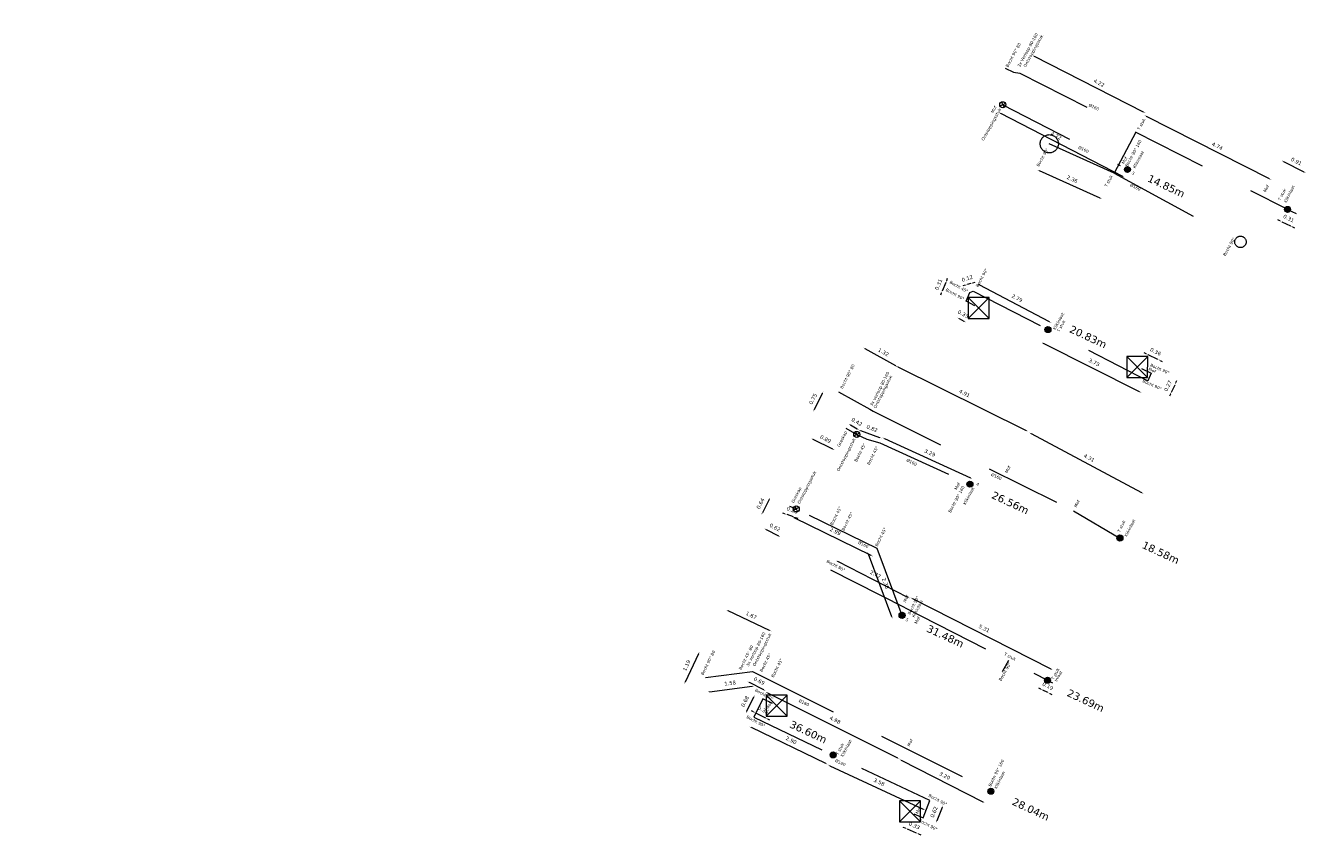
# Model space of a CAD drawing. Header units: inches. Extents: x 0 to 191500, y 0 to 342750.
# Tile 100 of 256: x 186944 to 186987, y 330880 to 330907. Entities that reach past the tile are written whole.
import ezdxf

# ---------------------------------------------------------------- set-up
doc = ezdxf.new("R2010")
doc.units = ezdxf.units.IN
doc.header["$MEASUREMENT"] = 0
for name, pattern in [('RI-HWA_HUISAANSLUITING', [4.8, 3, -1.8]), ('RI-HWA_KOLKAANSLUITING', [4.3, 2.5, -1.8]), ('RI-VWA_HUISAANSLUITING', [6.1, 2.5, -1.8, 0, -1.8])]:
    doc.linetypes.add(name, pattern=pattern)
doc.layers.get('0').update_dxf_attribs({"lineweight": 20})
for name, color, linetype, lineweight in [('ECW', 150, 'Continuous', 20), ('N-WE-RI-HWA-MAATVOERING-T25', 151, 'Continuous', 20), ('N-WE-RI-HWA_HUISAANSLUITING_PVC_160-G', 150, 'RI-HWA_HUISAANSLUITING', 20), ('N-WE-RI-HWA_KOLK-S', 150, 'Continuous', 20), ('N-WE-RI-HWA_KOLKAANSLUITING_PVC_160-G', 150, 'RI-HWA_KOLKAANSLUITING', 20), ('N-WE-RI-INLAAT', 7, 'Continuous', 20), ('N-WE-RI-VWA-MAATVOERING-T25', 30, 'Continuous', 20), ('N-WE-RI-VWA_HUISAANSLUITING_PVC_160-G', 20, 'RI-VWA_HUISAANSLUITING', 20), ('N-WE-RI-VWA_RIOOLPUT_ONTSTOPPINGSPUT-G', 30, 'Continuous', 20), ('Tekst algemeen', 7, 'Continuous', 20)]:
    doc.layers.add(name, color=color, linetype=linetype, lineweight=lineweight)
doc.styles.add('CT_m_1_100_2.5mm', font='verdana.ttf', dxfattribs={"height": 0.25})
doc.styles.add('CT_m_1_50_2.5mm', font='verdana.ttf', dxfattribs={"height": 0.125})
picture_1 = doc.add_image_def('image1.ecw', size_in_pixel=(220000, 285000))

# ---------------------------------------------------------------- blocks, each defined once
blk = doc.blocks.new('A$C2C270354')
h = blk.add_hatch(color=256)
h.dxf.hatch_style = 1
edge = h.paths.add_edge_path()
edge.add_arc((0, 0), 0.1, 0, 360)
blk.add_circle((0, 0), 0.1)

msp = doc.modelspace()

# ---------------------------------------------------------------- linework, layer by layer
at = {"layer": 'N-WE-RI-HWA-MAATVOERING-T25'}
for p, q in [((186981.00978, 330904.22089), (186977.38551, 330906.06647)), ((186985.19511, 330901.99655), (186981.10583, 330904.07894)), ((186985.65994, 330902.57879), (186986.33986, 330902.23255)), ((186979.56524, 330901.35414), (186977.54969, 330902.26617)), ((186985.53899, 330900.60874), (186985.47159, 330900.64164)), ((186985.60639, 330900.57585), (186985.88783, 330900.43848)), ((186985.95523, 330900.40558), (186986.02263, 330900.37269)), ((186974.46581, 330898.6251), (186974.49478, 330898.69428)), ((186974.28688, 330898.19774), (186974.25792, 330898.12856)), ((186974.43685, 330898.55592), (186974.31585, 330898.26692)), ((186975.07839, 330898.45999), (186975.00688, 330898.43737)), ((186975.2669, 330898.5196), (186975.1499, 330898.4826)), ((186975.33841, 330898.54222), (186975.40992, 330898.56483)), ((186977.87909, 330897.24342), (186975.5461, 330898.4731)), ((186974.88373, 330897.35106), (186975.03989, 330897.26738)), ((186980.8792, 330894.91886), (186977.68013, 330896.5253)), ((186972.77772, 330895.77949), (186971.75674, 330896.35011)), ((186981.09459, 330896.18544), (186981.02697, 330896.21787)), ((186981.48829, 330895.99664), (186981.16222, 330896.15301)), ((186972.83797, 330895.75004), (186977.10188, 330893.63472)), ((186981.55591, 330895.96421), (186981.62354, 330895.93178)), ((186981.93592, 330894.90868), (186982.0544, 330895.15575)), ((186982.08683, 330895.22338), (186982.11926, 330895.29101)), ((186970.33155, 330894.86037), (186970.06232, 330894.3219)), ((186981.90349, 330894.84105), (186981.87106, 330894.77343)), ((186977.27205, 330893.52754), (186980.94481, 330891.5662)), ((186973.17698, 330888.08256), (186970.84489, 330889.27013)), ((186973.3246, 330888.0419), (186977.92441, 330885.69954)), ((186968.57132, 330886.98525), (186967.19998, 330887.63038)), ((186966.2167, 330886.20438), (186965.77412, 330885.2637)), ((186966.58143, 330884.94321), (186967.99894, 330885.12656)), ((186968.38684, 330885.00673), (186967.90859, 330885.24678)), ((186968.50611, 330884.90998), (186972.82528, 330882.74201)), ((186977.59127, 330885.02655), (186977.52366, 330885.05902)), ((186977.82625, 330884.9137), (186977.65888, 330884.99408)), ((186967.82492, 330884.29799), (186968.05389, 330884.77322)), ((186977.89386, 330884.88124), (186977.96146, 330884.84877)), ((186968.04772, 330884.27376), (186967.98087, 330884.30775)), ((186968.11458, 330884.23977), (186968.43948, 330884.0746)), ((186970.44793, 330882.55617), (186967.97358, 330883.7483)), ((186968.50634, 330884.04061), (186968.5732, 330884.00662)), ((186970.58397, 330882.48309), (186973.68836, 330881.03229)), ((186972.9519, 330882.66535), (186975.67063, 330881.28089)), ((186974.31186, 330881.08989), (186974.13897, 330880.65356)), ((186973.09062, 330880.40355), (186973.02164, 330880.43299)), ((186973.46446, 330880.24406), (186973.15961, 330880.37412)), ((186973.53344, 330880.21463), (186973.60243, 330880.1852))]:
    msp.add_line(p, q, dxfattribs=at)
for points in [[(186977.39118, 330906.07761), (186977.37984, 330906.05534), (186977.31868, 330906.10051)], [(186981.01545, 330904.23203), (186981.00411, 330904.20975), (186981.07661, 330904.18685)], [(186981.1115, 330904.09008), (186981.10015, 330904.0678), (186981.03899, 330904.11297)], [(186985.66561, 330902.58993), (186985.65426, 330902.56765), (186985.5931, 330902.61282)], [(186977.55484, 330902.27756), (186977.54453, 330902.25478), (186977.48136, 330902.29709)], [(186985.20079, 330902.00769), (186985.18944, 330901.98541), (186985.26195, 330901.96252)], [(186986.34553, 330902.24369), (186986.33419, 330902.22141), (186986.40669, 330902.19852)], [(186979.5704, 330901.36552), (186979.56009, 330901.34275), (186979.63357, 330901.32322)], [(186985.54447, 330900.61998), (186985.53351, 330900.59751), (186985.60639, 330900.57585)], [(186985.96071, 330900.41682), (186985.94975, 330900.39435), (186985.88783, 330900.43848)], [(186974.45428, 330898.62993), (186974.47734, 330898.62027), (186974.43685, 330898.55592)], [(186974.27535, 330898.20257), (186974.29841, 330898.19291), (186974.31585, 330898.26692)], [(186975.07462, 330898.47191), (186975.08216, 330898.44807), (186975.1499, 330898.4826)], [(186975.33464, 330898.55414), (186975.34218, 330898.5303), (186975.2669, 330898.5196)], [(186975.55193, 330898.48416), (186975.54028, 330898.46205), (186975.47976, 330898.50807)], [(186974.88964, 330897.36207), (186974.87783, 330897.34004), (186974.81763, 330897.38648)], [(186975.0458, 330897.2784), (186975.03399, 330897.25636), (186975.106, 330897.23196)], [(186977.88492, 330897.25448), (186977.87326, 330897.23237), (186977.94544, 330897.20845)], [(186977.68574, 330896.53647), (186977.67452, 330896.51413), (186977.61311, 330896.55896)], [(186971.76284, 330896.36102), (186971.75064, 330896.3392), (186971.69127, 330896.3867)], [(186981.1, 330896.19671), (186981.08919, 330896.17417), (186981.16222, 330896.15301)], [(186972.84352, 330895.76124), (186972.83241, 330895.73884), (186972.77078, 330895.78337)], [(186972.78382, 330895.79041), (186972.77162, 330895.76858), (186972.84319, 330895.7429)], [(186981.56132, 330895.97548), (186981.55051, 330895.95294), (186981.48829, 330895.99664)], [(186982.07556, 330895.22879), (186982.0981, 330895.21798), (186982.0544, 330895.15575)], [(186970.32037, 330894.86596), (186970.34273, 330894.85478), (186970.3651, 330894.92745)], [(186980.88481, 330894.93003), (186980.87359, 330894.90769), (186980.94622, 330894.8852)], [(186981.89222, 330894.84646), (186981.91476, 330894.83565), (186981.93592, 330894.90868)], [(186970.05114, 330894.32749), (186970.0735, 330894.31631), (186970.02878, 330894.25482)], [(186977.10744, 330893.64592), (186977.09633, 330893.62352), (186977.16907, 330893.60139)], [(186977.27794, 330893.53857), (186977.26616, 330893.51652), (186977.20589, 330893.56287)], [(186980.9507, 330891.57722), (186980.93892, 330891.55517), (186981.01097, 330891.53087)], [(186970.85057, 330889.28126), (186970.83922, 330889.25899), (186970.77806, 330889.30416)], [(186973.18265, 330888.0937), (186973.1713, 330888.07142), (186973.24381, 330888.04852)], [(186973.33027, 330888.05304), (186973.31893, 330888.03076), (186973.25777, 330888.07594)], [(186967.2053, 330887.64169), (186967.19466, 330887.61907), (186967.13211, 330887.66231)], [(186968.57664, 330886.99656), (186968.566, 330886.97394), (186968.63919, 330886.95332)], [(186966.20539, 330886.2097), (186966.22801, 330886.19906), (186966.24863, 330886.27224)], [(186977.93008, 330885.71068), (186977.91873, 330885.6884), (186977.99124, 330885.66551)], [(186965.76281, 330885.26902), (186965.78543, 330885.25838), (186965.74219, 330885.19583)], [(186966.57983, 330884.95561), (186966.58303, 330884.93082), (186966.50705, 330884.93359)], [(186967.9142, 330885.25795), (186967.90298, 330885.23561), (186967.84156, 330885.28043)], [(186967.99734, 330885.13895), (186968.00054, 330885.11416), (186968.07332, 330885.13618)], [(186968.39244, 330885.0179), (186968.38123, 330884.99556), (186968.45387, 330884.97309)], [(186968.51171, 330884.92115), (186968.5005, 330884.8988), (186968.43908, 330884.94362)], [(186977.59668, 330885.03782), (186977.58586, 330885.01528), (186977.65888, 330884.99408)], [(186977.89927, 330884.8925), (186977.88845, 330884.86997), (186977.82625, 330884.9137)], [(186968.04263, 330884.77865), (186968.06515, 330884.7678), (186968.08644, 330884.84079)], [(186967.81366, 330884.30341), (186967.83618, 330884.29256), (186967.79236, 330884.23042)], [(186968.05339, 330884.2849), (186968.04206, 330884.26261), (186968.11458, 330884.23977)], [(186968.512, 330884.05175), (186968.50068, 330884.02947), (186968.43948, 330884.0746)], [(186967.97901, 330883.75956), (186967.96816, 330883.73704), (186967.90601, 330883.78086)], [(186970.45335, 330882.56743), (186970.4425, 330882.54491), (186970.51549, 330882.52361)], [(186970.58927, 330882.49441), (186970.57868, 330882.47176), (186970.51603, 330882.51484)], [(186972.83089, 330882.75318), (186972.81967, 330882.73084), (186972.89231, 330882.70837)], [(186972.95757, 330882.67649), (186972.94622, 330882.65421), (186972.88506, 330882.69938)], [(186974.30024, 330881.09449), (186974.32348, 330881.08528), (186974.33949, 330881.15961)], [(186975.6763, 330881.29203), (186975.66496, 330881.26975), (186975.73746, 330881.24685)], [(186973.69365, 330881.04362), (186973.68307, 330881.02097), (186973.75631, 330881.00054)], [(186974.12735, 330880.65817), (186974.15059, 330880.64896), (186974.11134, 330880.58384)], [(186973.09553, 330880.41505), (186973.08572, 330880.39206), (186973.15961, 330880.37412)], [(186973.53835, 330880.22613), (186973.52854, 330880.20313), (186973.46446, 330880.24406)]]:
    msp.add_solid(points, dxfattribs=at)
at = {"layer": 'N-WE-RI-HWA_HUISAANSLUITING_PVC_160-G', "elevation": 31.68653}
for points in [[(186980.75364, 330903.55261), (186980.02764, 330902.19409), (186977.87542, 330903.16797)], [(186980.02764, 330902.19409), (186984.229, 330899.904)]]:
    msp.add_lwpolyline(points, dxfattribs=at)
at = {"layer": 'N-WE-RI-HWA_HUISAANSLUITING_PVC_160-G'}
for points in [[(186973.08357, 330887.73385), (186970.61782, 330888.98949)], [(186973.08357, 330887.73385), (186977.81413, 330885.32491), (186977.81413, 330885.32491)], [(186976.51921, 330885.98432), (186976.31268, 330885.60668)], [(186966.44473, 330885.41542), (186968.011, 330885.618), (186975.93738, 330881.63944)]]:
    msp.add_lwpolyline(points, dxfattribs=at)
for centre, radius in [((186977.87542, 330903.16797, 31.68653), 0.3025), ((186984.229, 330899.904, 56.497), 0.19046)]:
    msp.add_circle(centre, radius, dxfattribs=at)
at = {"layer": 'N-WE-RI-HWA_KOLK-S'}
for p, q in [((186975.18152, 330898.05297, 56.577), (186975.18003, 330897.35652, 56.577)), ((186975.18003, 330897.35652, 56.577), (186975.87797, 330898.05148, 56.577)), ((186975.18152, 330898.05297, 56.577), (186975.87648, 330897.35503, 56.577)), ((186975.87797, 330898.05148, 56.577), (186975.18152, 330898.05297, 56.577)), ((186975.87648, 330897.35503, 56.577), (186975.87797, 330898.05148, 56.577)), ((186975.18003, 330897.35652, 56.577), (186975.87648, 330897.35503, 56.577)), ((186980.44977, 330896.08854, 56.556), (186980.44827, 330895.39209, 56.556)), ((186980.44827, 330895.39209, 56.556), (186981.14622, 330896.08705, 56.556)), ((186980.44977, 330896.08854, 56.556), (186981.14472, 330895.3906, 56.556)), ((186981.14622, 330896.08705, 56.556), (186980.44977, 330896.08854, 56.556)), ((186981.14472, 330895.3906, 56.556), (186981.14622, 330896.08705, 56.556)), ((186980.44827, 330895.39209, 56.556), (186981.14472, 330895.3906, 56.556)), ((186968.46627, 330884.82879, 56.615), (186968.46477, 330884.13234, 56.615)), ((186968.46477, 330884.13234, 56.615), (186969.16272, 330884.82729, 56.615)), ((186968.46627, 330884.82879, 56.615), (186969.16122, 330884.13084, 56.615)), ((186969.16272, 330884.82729, 56.615), (186968.46627, 330884.82879, 56.615)), ((186969.16122, 330884.13084, 56.615), (186969.16272, 330884.82729, 56.615)), ((186968.46477, 330884.13234, 56.615), (186969.16122, 330884.13084, 56.615)), ((186972.90052, 330881.31597, 56.591), (186972.89903, 330880.61952, 56.591)), ((186972.89903, 330880.61952, 56.591), (186973.59697, 330881.31448, 56.591)), ((186972.90052, 330881.31597, 56.591), (186973.59548, 330880.61803, 56.591)), ((186973.59697, 330881.31448, 56.591), (186972.90052, 330881.31597, 56.591)), ((186973.59548, 330880.61803, 56.591), (186973.59697, 330881.31448, 56.591)), ((186972.89903, 330880.61952, 56.591), (186973.59548, 330880.61803, 56.591))]:
    msp.add_line(p, q, dxfattribs=at)
at = {"layer": 'N-WE-RI-HWA_KOLKAANSLUITING_PVC_160-G'}
for points in [[(186985.79516, 330900.98531), (186986.08548, 330900.84342)], [(186975.39938, 330897.77948), (186975.111, 330897.934), (186975.232, 330898.223), (186975.349, 330898.26), (186981.1478, 330895.28662)], [(186980.94021, 330895.69006), (186981.26551, 330895.53407), (186981.1478, 330895.28662)], [(186977.81704, 330885.32343), (186977.98441, 330885.24305)], [(186968.67938, 330884.54648), (186968.35447, 330884.71165), (186968.05855, 330884.09744), (186970.66988, 330882.84404)], [(186973.37715, 330880.88402), (186973.682, 330880.75396), (186973.91016, 330881.32974), (186970.66988, 330882.84404)]]:
    msp.add_lwpolyline(points, dxfattribs=at)
for points in [[(186976.412, 330905.683, 56.012), (186976.681, 330905.548, 55.987), (186976.9, 330905.515, 55.931), (186985.79018, 330900.98785, 0)], [(186970.86808, 330894.91379, 56.57), (186971.911, 330894.346, 56.486), (186972.02, 330894.27, 56.488), (186978.684, 330890.964, 55.414), (186980.22336, 330890.05601, 0)]]:
    msp.add_polyline3d(points, dxfattribs=at)
at = {"layer": 'N-WE-RI-VWA-MAATVOERING-T25'}
for p, q in [((186980.31809, 330902.07778), (186976.26067, 330904.17311)), ((186971.26436, 330893.81709), (186971.49433, 330893.68246)), ((186971.60185, 330893.62914), (186972.23302, 330893.39777)), ((186970.67996, 330893.00785), (186970.02221, 330893.33672)), ((186972.39649, 330893.36419), (186975.25212, 330892.05568)), ((186968.56163, 330891.33131), (186968.33759, 330890.89573)), ((186969.08809, 330890.8598), (186969.01735, 330890.88472)), ((186969.37105, 330890.76013), (186969.15883, 330890.83489)), ((186971.95606, 330889.47565), (186969.40084, 330890.72381)), ((186969.44179, 330890.73521), (186969.51253, 330890.7103)), ((186968.46152, 330890.33859), (186968.87679, 330890.12695)), ((186972.63785, 330887.43601), (186971.86214, 330889.52142))]:
    msp.add_line(p, q, dxfattribs=at)
for points in [[(186976.26641, 330904.18422), (186976.25494, 330904.162), (186976.19403, 330904.20752)], [(186980.32383, 330902.08889), (186980.31235, 330902.06667), (186980.38473, 330902.04337)], [(186971.27068, 330893.82788), (186971.25805, 330893.8063), (186971.19964, 330893.85498)], [(186971.50064, 330893.69325), (186971.48801, 330893.67167), (186971.55905, 330893.64457)], [(186971.60616, 330893.64088), (186971.59755, 330893.6174), (186971.53144, 330893.65495)], [(186970.0278, 330893.3479), (186970.01662, 330893.32554), (186969.95513, 330893.37026)], [(186970.68555, 330893.01903), (186970.67437, 330892.99667), (186970.74704, 330892.97431)], [(186972.23732, 330893.4095), (186972.22872, 330893.38603), (186972.30344, 330893.37195)], [(186972.40169, 330893.37555), (186972.39128, 330893.35283), (186972.3283, 330893.39543)], [(186975.25733, 330892.06704), (186975.24691, 330892.04431), (186975.3203, 330892.02443)], [(186968.55051, 330891.33703), (186968.57274, 330891.32559), (186968.59593, 330891.398)], [(186968.32648, 330890.90144), (186968.34871, 330890.89001), (186968.30329, 330890.82903)], [(186969.09225, 330890.87159), (186969.08394, 330890.84801), (186969.15883, 330890.83489)], [(186969.40632, 330890.73505), (186969.39535, 330890.71258), (186969.33345, 330890.75673)], [(186969.44595, 330890.747), (186969.43764, 330890.72342), (186969.37105, 330890.76013)], [(186968.46719, 330890.34972), (186968.45584, 330890.32745), (186968.39469, 330890.37264)], [(186968.88246, 330890.13808), (186968.87111, 330890.11581), (186968.94361, 330890.09289)], [(186971.87386, 330889.52578), (186971.85043, 330889.51706), (186971.836, 330889.59171)], [(186971.96154, 330889.48688), (186971.95057, 330889.46442), (186972.02345, 330889.44273)], [(186972.64957, 330887.44037), (186972.62613, 330887.43165), (186972.664, 330887.36571)]]:
    msp.add_solid(points, dxfattribs=at)
at = {"layer": 'N-WE-RI-VWA_HUISAANSLUITING_PVC_160-G'}
msp.add_lwpolyline([(186972.982, 330887.484), (186972.154, 330889.71), (186969.464, 330891.024), (186969.25178, 330891.09875)], dxfattribs=at)
for points in [[(186976.327, 330904.465, 56.381), (186980.51769, 330902.30084, 54.09)], [(186971.11559, 330893.71141, 0), (186971.475, 330893.501, 56.496), (186971.812, 330893.347, 56.489), (186972.247, 330893.218, 56.403), (186975.239, 330891.847, 55.474)]]:
    msp.add_polyline3d(points, dxfattribs=at)
at = {"layer": 'N-WE-RI-VWA_RIOOLPUT_ONTSTOPPINGSPUT-G'}
for p, q in [((186976.28367, 330904.55513, 56.381), (186976.37033, 330904.37487, 56.381)), ((186976.41713, 330904.50833, 56.381), (186976.23687, 330904.42167, 56.381)), ((186971.56513, 330893.54433, 56.496), (186971.38487, 330893.45767, 56.496)), ((186971.43167, 330893.59113, 56.496), (186971.51833, 330893.41087, 56.496)), ((186969.55413, 330891.06733, 56.82), (186969.37387, 330890.98067, 56.82)), ((186969.42067, 330891.11413, 56.82), (186969.50733, 330890.93387, 56.82))]:
    msp.add_line(p, q, dxfattribs=at)
for centre in [(186976.327, 330904.465, 56.381), (186971.475, 330893.501, 56.496), (186969.464, 330891.024, 56.82)]:
    msp.add_circle(centre, 0.1, dxfattribs=at)

# ---------------------------------------------------------------- block references
at = {"layer": 'N-WE-RI-INLAAT', "rotation": 0.06357443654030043}
for p in [(186980.47431, 330902.31191), (186985.79516, 330900.98531, -0.03131), (186977.83094, 330896.988), (186975.239, 330891.847, 55.474), (186980.22336, 330890.05601), (186972.982, 330887.484, 56.82), (186977.81704, 330885.32343), (186970.69011, 330882.83979), (186975.93268, 330881.6317)]:
    msp.add_blockref('A$C2C270354', p, dxfattribs=at)

# ---------------------------------------------------------------- texts
at = {"layer": 'N-WE-RI-HWA-MAATVOERING-T25', "char_height": 0.125, "attachment_point": 5, "style": 'CT_m_1_50_2.5mm'}
for s, insert, rotation in [('\\A1;4.22', (186979.53039, 330905.18903), 333.013408), ('\\A1;4.74', (186983.45908, 330903.091), 333.013408), ('\\A1;0.91', (186986.08847, 330902.5796), 333.013408), ('\\A1;2.36', (186978.63798, 330901.98809), 335.653299), ('\\A1;0.31', (186985.83278, 330900.68268), 333.983681), ('\\A1;0.31', (186974.19619, 330898.48685), 67.281665), ('\\A1;0.12', (186975.14951, 330898.68732), 17.549002), ('\\A1;2.79', (186976.80355, 330898.03082), 332.207016), ('\\A1;0.33', (186975.0124, 330897.50369), 331.816683), ('\\A1;1.32', (186972.36251, 330896.23529), 330.79967), ('\\A1;3.73', (186979.36731, 330895.89662), 333.33602), ('\\A1;0.36', (186981.4097, 330896.25093), 334.380048), ('\\A1;0.27', (186981.81906, 330895.11667), 64.380048), ('\\A1;0.75', (186970.02236, 330894.67842), 63.434949), ('\\A1;4.91', (186975.05655, 330894.867), 333.614062), ('\\A1;4.31', (186979.20043, 330892.71915), 331.896681), ('\\A1;2.77', (186972.09779, 330888.8469), 333.013408), ('\\A1;1.67', (186967.96863, 330887.4842), 334.805948), ('\\A1;5.31', (186975.71313, 330887.04476), 333.013408), ('\\A1;1.19', (186965.81903, 330885.81702), 64.803812), ('\\A1;0.69', (186968.23527, 330885.3012), 333.346137), ('\\A1;1.58', (186967.26504, 330885.22933), 7.369851), ('\\A1;0.19', (186977.82706, 330885.12984), 334.348056), ('\\A1;0.68', (186967.76277, 330884.62071), 64.275343), ('\\A1;0.36', (186968.36554, 330884.33128), 333.052529), ('\\A1;4.98', (186970.75365, 330884.00122), 333.346137), ('\\A1;2.90', (186969.29553, 330883.32819), 334.275343), ('\\A1;3.58', (186972.21918, 330881.93531), 334.95158), ('\\A1;3.20', (186974.39989, 330882.14716), 333.013408), ('\\A1;0.62', (186974.04384, 330880.94367), 68.383858), ('\\A1;0.33', (186973.38868, 330880.48873), 336.895014)]:
    msp.add_mtext(s, dxfattribs=dict(at, insert=insert, rotation=rotation))
at = {"layer": 'N-WE-RI-HWA-MAATVOERING-T25', "char_height": 0.25, "attachment_point": 1, "rotation": 334.905621, "style": 'CT_m_1_100_2.5mm'}
for s, insert in [('20.83m', (186978.62601, 330897.13908)), ('18.58m', (186981.03832, 330889.96356)), ('23.69m', (186978.54162, 330885.04197)), ('36.60m', (186969.32338, 330883.99811)), ('28.04m', (186976.71852, 330881.42649))]:
    msp.add_mtext_dynamic_manual_height_columns(s, width=2.0344691, gutter_width=0.25, heights=[0], dxfattribs=dict(at, insert=insert))
at = {"layer": 'N-WE-RI-VWA-MAATVOERING-T25', "char_height": 0.125, "attachment_point": 5, "style": 'CT_m_1_50_2.5mm'}
for s, insert, rotation in [('\\A1;4.72', (186978.10386, 330903.43667), 332.687276), ('\\A1;0.42', (186971.47802, 330893.91832), 329.653853), ('\\A1;0.89', (186970.43877, 330893.34765), 333.434949), ('\\A1;0.82', (186971.98492, 330893.69754), 339.868058), ('\\A1;3.29', (186973.90566, 330892.88749), 335.381711), ('\\A1;0.64', (186968.27604, 330891.20279), 62.781986), ('\\A1;0.23', (186969.32983, 330890.98172), 340.595277), ('\\A1;0.62', (186968.75784, 330890.40678), 332.994723), ('\\A1;2.99', (186970.76406, 330890.275), 333.965609), ('\\A1;2.38', (186972.43376, 330888.54707), 290.403573)]:
    msp.add_mtext(s, dxfattribs=dict(at, insert=insert, rotation=rotation))
at = {"layer": 'N-WE-RI-VWA-MAATVOERING-T25', "char_height": 0.25, "attachment_point": 1, "rotation": 334.905621, "style": 'CT_m_1_100_2.5mm'}
for s, insert in [('14.85m', (186981.22169, 330902.15467)), ('26.56m', (186976.03765, 330891.6208)), ('31.48m', (186973.87669, 330887.18359))]:
    msp.add_mtext_dynamic_manual_height_columns(s, width=2.0344691, gutter_width=0.25, heights=[0], dxfattribs=dict(at, insert=insert))
at = {"layer": 'Tekst algemeen', "char_height": 0.1, "attachment_point": 1, "style": 'CT_m_1_50_2.5mm'}
for s, width, insert, rotation in [('3x Verloop 80-160', 1.35818, (186976.80722, 330905.75337), 61.196529), ('Ontstoppingsstuk', 0.9417119, (186977.0083, 330905.75275), 61.196529), ('Bocht 90%%D 80', 1.35818, (186976.41814, 330905.7486), 61.196529), ('Ontstoppingsstuk', 0.9417119, (186975.61104, 330903.30648), 61.196529), ('Mof', 0.9417119, (186975.92534, 330904.22212), 61.196529), ('%%C160', 0.7120247, (186979.21469, 330904.51222), 334.613286), ('T stuk', 0.9417119, (186980.79135, 330903.65996), 61.196529), ('Bocht 90%%D', 0.9417119, (186977.44305, 330902.44572), 61.196529), ('%%C160', 0.7120247, (186978.86898, 330903.10254), 334.613286), ('Bocht 90%%D 160', 1.1414188, (186980.39388, 330902.44203, 0.0582), 61.860828), ('Klikinlaat', 1.1414188, (186980.64595, 330902.38809, 0.0582), 61.860828), ('Mof', 1.1414188, (186980.27419, 330902.52914, 0.0582), 61.860828), ('T stuk', 0.9417119, (186979.70248, 330901.77054), 61.196529), ('3', 0.9417119, (186980.6524, 330902.25667), 328.748023), ('%%C160', 0.7120247, (186980.58967, 330901.84746), 334.613286), ('Mof', 1.1414188, (186984.98447, 330901.59183), 63.096598), ('T stuk', 1.1414188, (186985.47289, 330901.31434), 63.096598), ('Klikinlaat', 1.1414188, (186985.66486, 330901.23683), 63.096598), ('Bocht 90%%D', 0.9417119, (186983.64396, 330899.4705), 61.196529), ('Bocht 45%%D', 1.1414188, (186974.5959, 330898.62215), 330.996015), ('Bocht 90%%D', 1.1414188, (186975.42015, 330898.43624), 60.996015), ('Bocht 90%%D', 1.1414188, (186974.4689, 330898.36823), 330.996015), ('Klikinlaat', 1.1414188, (186977.98763, 330897.01526), 60.996015), ('T stuk', 1.1414188, (186978.12666, 330896.94802), 60.996015), ('Bocht 90%%D 80', 1.1414188, (186970.91748, 330895.05148), 63.096598), ('Mof', 1.1414188, (186981.2006, 330895.73155), 336.058144), ('Bocht 90%%D', 1.1414188, (186981.2594, 330895.86079), 336.058144), ('3x verloop 80-160', 1.3407515, (186971.90626, 330894.48256), 63.096598), ('Ontstoppingsstuk', 1.1414188, (186972.02467, 330894.40042), 63.096598), ('Bocht 90%%D', 1.1414188, (186981.00109, 330895.3331), 336.058144), ('Greskap', 1.2488924, (186970.81485, 330893.12124), 63.096598), ('Ontstoppingsstuk', 1.1414188, (186970.80296, 330892.3094), 63.096598), ('Bocht 45%%D', 1.1414188, (186971.38888, 330892.62232), 63.096598), ('Bocht 45%%D', 1.1414188, (186971.80697, 330892.51653), 63.096598), ('%%C160', 0.7120247, (186973.1551, 330892.69868), 334.613286), ('Ontstoppingsstuk', 1.1414188, (186969.49752, 330891.2258), 63.096598), ('%%C160', 0.7120247, (186975.9729, 330892.22681), 334.613286), ('Mof', 1.1414188, (186976.39469, 330892.24671), 63.096598), ('Mof', 1.1414188, (186974.71177, 330891.69353), 61.860828), ('4', 0.9417119, (186975.48773, 330891.91209), 328.748023), ('Greskap', 1.2488924, (186969.29622, 330891.25616), 63.096598), ('Bocht 90%%D 160', 1.1414188, (186974.51177, 330890.93477), 61.860828), ('Klikinlaat', 1.1414188, (186975.00268, 330891.19769), 61.860828), ('Mof', 1.1414188, (186978.69297, 330891.1088), 63.096598), ('Bocht 45%%D', 1.1414188, (186970.58358, 330890.51175), 63.096598), ('Bocht 45%%D', 1.1414188, (186970.96323, 330890.32843), 63.096598), ('T stuk', 1.1414188, (186980.13231, 330890.2823), 63.096598), ('Klikinlaat', 1.1414188, (186980.36437, 330890.1308), 63.096598), ('Bocht 45%%D', 1.1414188, (186972.07428, 330889.80956), 63.096598), ('%%C160', 0.7120247, (186971.54729, 330889.96399), 334.613286), ('Bocht 90%%D', 1.1414188, (186970.50506, 330889.34011), 331.849829), ('Mof', 1.1414188, (186973.00842, 330887.94761), 61.860828), ('Bocht 90%%D', 1.1414188, (186973.15982, 330887.53819), 63.096598), ('Klikinlaat', 1.1414188, (186973.29933, 330887.45177), 61.860828), ('5', 0.9417119, (186973.13903, 330887.39955), 328.748023), ('Mof', 1.1414188, (186973.38343, 330887.2366), 61.860828), ('3x verloop 80-160', 1.3407515, (186967.79092, 330885.81661), 63.096598), ('Ontstoppingsstuk', 1.1414188, (186968.01067, 330885.82474), 63.096598), ('Bocht 90%%D 80', 1.1414188, (186966.28267, 330885.52909), 63.096598), ('Bocht 45%%D 80', 1.1414188, (186967.5452, 330885.70201), 63.096598), ('T stuk', 1.1414188, (186976.41077, 330886.25374), 331.849829), ('Bocht 45%%D', 1.1414188, (186968.24445, 330885.63748), 63.096598), ('Bocht 45%%D', 1.1414188, (186968.6241, 330885.45416), 63.096598), ('Bocht 90%%D', 1.1414188, (186976.18947, 330885.33712), 60.710267), ('T stuk', 1.1414188, (186977.93131, 330885.37925), 60.710267), ('Inlaat', 1.1414188, (186978.04086, 330885.3181), 60.710267), ('Bocht 90%%D', 1.1414188, (186968.12569, 330885.0534), 331.849829), ('Mof', 1.1414188, (186968.45191, 330884.38888), 63.096598), ('%%C160', 0.7120247, (186969.57394, 330884.70356), 334.613286), ('Bocht 90%%D', 1.1414188, (186967.84391, 330884.16118), 331.849829), ('T stuk', 1.1414188, (186970.77253, 330882.87473), 61.860828), ('Klikinlaat', 1.1414188, (186970.93307, 330882.81159), 61.860828), ('Mof', 1.1414188, (186973.14691, 330883.15586), 63.096598), ('%%C160', 0.7120247, (186970.78689, 330882.70995), 334.613286), ('Bocht 90%%D 160', 1.1414188, (186975.84399, 330881.82514), 63.096598), ('Klikinlaat', 1.1414188, (186976.03596, 330881.74764), 63.096598), ('Bocht 90%%D', 1.1414188, (186973.8943, 330881.55133), 331.849829), ('Mof', 1.1414188, (186973.41903, 330880.91638), 63.096598), ('Bocht 90%%D', 1.1414188, (186973.56866, 330880.72078), 331.849829)]:
    msp.add_mtext_dynamic_manual_height_columns(s, width=width, gutter_width=0.25, heights=[0], dxfattribs=dict(at, insert=insert, rotation=rotation))

# ---------------------------------------------------------------- pictures from other files: only their frames are drawn
at = {"layer": 'ECW'}
image = msp.add_image(picture_1, insert=(180500, 328500), size_in_units=(11000, 14250), dxfattribs=at)
image.dxf.flags = 7

doc.saveas('drawing.dxf')
